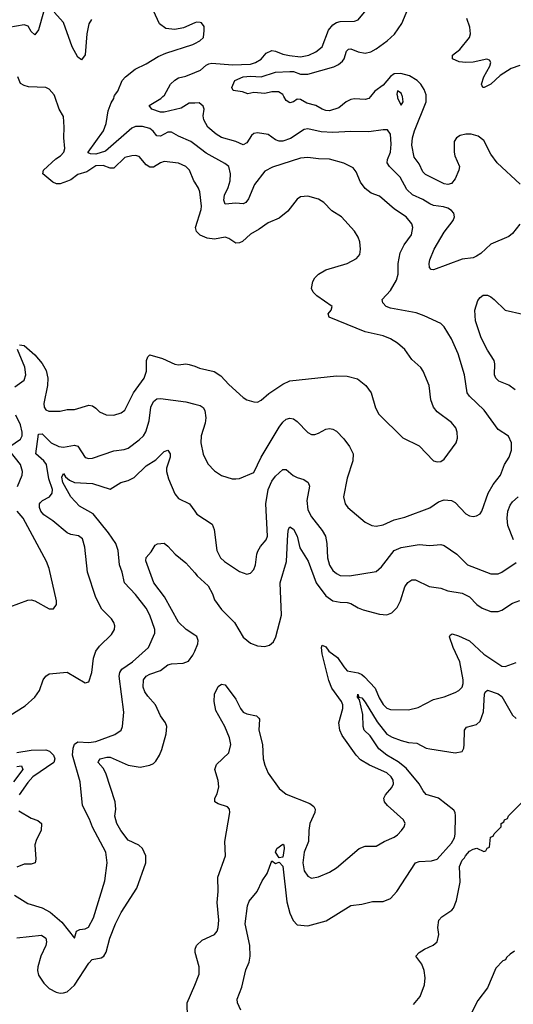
# Model space of a CAD drawing. Header units: inches. Extents: x 1843162 to 1959474, y 907081 to 1016326.
# Tile 195 of 256: x 1879025 to 1881774, y 984942 to 990428. Entities that reach past the tile are written whole.
import ezdxf

# ---------------------------------------------------------------- set-up
doc = ezdxf.new("R2010")
doc.units = ezdxf.units.IN
doc.header["$MEASUREMENT"] = 0
for name, color, linetype in [('B8978', 7, 'Continuous'), ('B8979', 7, 'Continuous'), ('B8988', 7, 'Continuous'), ('B8989', 7, 'Continuous')]:
    doc.layers.add(name, color=color, linetype=linetype)

msp = doc.modelspace()

# ---------------------------------------------------------------- linework, layer by layer
at = {"layer": 'B8978', "color": 5}
for points, elevation in [([(1880000, 989522.5), (1879995.1, 989530), (1879970.5, 989590.5), (1879950, 989611), (1879910, 989629.8), (1879830, 989637.7), (1879810, 989631.6), (1879770, 989607.2), (1879750, 989607.1), (1879730, 989620.3), (1879690, 989665.3), (1879670, 989670.8), (1879649.8, 989669.8), (1879610, 989659.8), (1879550, 989601.2), (1879530, 989601.1), (1879490, 989616.3), (1879450, 989614.6), (1879398.7, 989581.3), (1879350, 989565), (1879310, 989536.7), (1879291.1, 989528.9), (1879250, 989514.5), (1879230, 989513.1), (1879210, 989522.2), (1879154, 989570), (1879157.7, 989590), (1879226.5, 989653.5), (1879251.9, 989670), (1879270.7, 989690), (1879277.1, 989710), (1879270.8, 989770), (1879273.8, 989830), (1879270, 989888.7), (1879244.7, 989930), (1879221.5, 990000)], 580), ([(1880000, 989733.7), (1879978.5, 989750), (1879910, 989778.6), (1879870, 989802.4), (1879850, 989801.3), (1879810, 989779.3), (1879790, 989780.7), (1879767.9, 989807.9), (1879750, 989821.8), (1879710, 989832.4), (1879670, 989832.5), (1879650, 989823.8), (1879503.8, 989696.2), (1879450, 989679.5), (1879420.1, 989680.1), (1879406.9, 989686.9), (1879406.3, 989690), (1879492.2, 989810), (1879507.3, 989850), (1879518.8, 989921.2), (1879534.5, 989965.5), (1879549.5, 989990), (1879552.1, 990000)], 560), ([(1880000, 989964), (1879970, 989963.5), (1879925.2, 989934.8), (1879830, 989913.5), (1879810, 989913.7), (1879761.3, 989930), (1879747.1, 989950), (1879810.9, 989990), (1879822.6, 990000)], 540), ([(1879023.5, 988616.5), (1879050, 988613.2), (1879110, 988561.3), (1879150, 988512.6), (1879173.4, 988473.4), (1879182.2, 988430), (1879180.7, 988390), (1879159, 988290), (1879161.2, 988270), (1879170, 988255.3), (1879187.9, 988247.9), (1879250, 988247.2), (1879290, 988255.8), (1879330, 988256.5), (1879410, 988280.3), (1879430, 988276.9), (1879450, 988264.2), (1879470, 988243.1), (1879507.1, 988227.1), (1879550, 988225.4), (1879590, 988237.6), (1879610, 988253.1), (1879659, 988350), (1879718.5, 988430), (1879731.4, 988470), (1879731.2, 988530), (1879738.4, 988550), (1879750, 988560.4), (1879821, 988541), (1879890, 988509), (1879910, 988505.2), (1879950, 988510.3), (1879970, 988507.4), (1880000, 988497)], 580), ([(1878997.6, 988382.4), (1879050, 988420.3), (1879059.9, 988450), (1879053.1, 988493.1), (1879014, 988590)], 580), ([(1878970, 986551.5), (1879055.2, 986604.8), (1879110, 986653.4), (1879136.4, 986690), (1879156.9, 986750), (1879170, 986770.4), (1879190, 986783.8), (1879290, 986792.6), (1879390, 986732.4), (1879410, 986739.1), (1879426.6, 986790), (1879436.2, 986870), (1879449.8, 986910), (1879470, 986938), (1879536.6, 987003.4), (1879554, 987030), (1879555.4, 987050), (1879549.7, 987070), (1879535.8, 987090), (1879483.3, 987143.3), (1879449.1, 987209.1), (1879402.7, 987350), (1879387.6, 987490), (1879374.8, 987534.8), (1879353.2, 987553.2), (1879310, 987560.2), (1879290, 987568.3), (1879210, 987635.6), (1879160.3, 987670), (1879143, 987690), (1879134.8, 987710), (1879135.1, 987730), (1879141, 987739), (1879151.5, 987750), (1879190.8, 987770), (1879205.8, 987790), (1879207.1, 987810), (1879188.4, 987870), (1879173.9, 987950), (1879160.2, 987970), (1879114.9, 988010), (1879130, 988118.4), (1879150, 988120.7), (1879201.5, 988070), (1879243.1, 988050), (1879270, 988045.7), (1879330, 988056.8), (1879350, 988052.9), (1879389.5, 987989.5), (1879410, 987982.6), (1879430, 987984.5), (1879550, 988025.8), (1879606.3, 988033.7), (1879630, 988041.3), (1879690, 988086.7), (1879714, 988110), (1879728.1, 988131.9), (1879746.2, 988193.8), (1879755.6, 988270), (1879770, 988300.4), (1879790, 988316), (1879810, 988318), (1879950, 988298.2), (1880000, 988285.4)], 560), ([(1878969.7, 988050), (1879030, 988091.7), (1879038.3, 988110), (1879039.9, 988130), (1879030.3, 988170), (1879004.6, 988224.6)], 580), ([(1879013, 987827), (1879038.7, 987890), (1879041.4, 987910), (1879029.8, 987950), (1878966.4, 988030)], 580), ([(1878997, 985550), (1879070, 985503.6), (1879150, 985479), (1879195.1, 985455.1), (1879260, 985400), (1879330, 985311.3), (1879342.4, 985350), (1879360.7, 985359.3), (1879390, 985362.8), (1879407.8, 985372.2), (1879436.2, 985423.8), (1879499.7, 985630), (1879512.1, 985730), (1879505.7, 985790), (1879430, 985929.6), (1879413.4, 985973.4), (1879375.3, 986050), (1879361.4, 986181.4), (1879319.7, 986330), (1879322.8, 986370), (1879330, 986392), (1879350, 986404.8), (1879410, 986399.9), (1879450, 986406.1), (1879555.3, 986444.7), (1879589.8, 986470.2), (1879598, 986490), (1879606, 986570), (1879579.3, 986770), (1879582.1, 986790), (1879594, 986810), (1879654.2, 986850), (1879743.5, 986930), (1879778, 987010), (1879778, 987030), (1879750.8, 987110), (1879729.8, 987150), (1879670, 987226), (1879608.5, 987290), (1879595.3, 987350), (1879580.7, 987390), (1879574.3, 987470), (1879561.6, 987510), (1879519.9, 987570), (1879435.4, 987675.4), (1879357.9, 987717.9), (1879311, 987770), (1879264.9, 987850), (1879260.3, 987879.7), (1879270, 987900.5), (1879281.3, 987881.3), (1879302, 987862), (1879330, 987850.2), (1879430, 987844.2), (1879530, 987811.6), (1879589.5, 987850), (1879630, 987859.8), (1879662.9, 987877.1), (1879730, 987942.3), (1879783.7, 987976.3), (1879830, 988021.6), (1879850, 988028.9), (1879863.5, 988010), (1879863, 987990), (1879842.7, 987930), (1879842.5, 987910), (1879853.7, 987870), (1879890, 987785.8), (1879910, 987761.1), (1879970.8, 987730.8), (1880000, 987689.9)], 540), ([(1878970, 987157.3), (1879070, 987194.4), (1879090, 987196.4), (1879110, 987190.3), (1879190, 987145.3), (1879214, 987146), (1879229.6, 987170.4), (1879229.6, 987190.4), (1879189.8, 987370), (1879175.3, 987410), (1879044.2, 987650), (1879010.6, 987690)], 580), ([(1880000, 986998.5), (1879951.7, 987030), (1879910, 987071.2), (1879831.7, 987211.7), (1879772.7, 987290), (1879727.5, 987412.5), (1879730, 987431.3), (1879757.4, 987462.6), (1879780.4, 987499.6), (1879793, 987507), (1879830, 987510.6), (1879850, 987494.9), (1879890.3, 987450), (1879950, 987402.3), (1880000, 987345.6)], 520), ([(1879010, 985313.1), (1879146.8, 985326.8), (1879170, 985311.1), (1879174.8, 985290), (1879170.1, 985270), (1879142.6, 985210), (1879125.9, 985150), (1879124.2, 985130), (1879130, 985104.4), (1879159, 985059), (1879190.3, 985030), (1879228.4, 985010), (1879250, 985004.3), (1879270, 985005), (1879290, 985012.1), (1879330, 985047.8), (1879410, 985172.1), (1879428.5, 985191.5), (1879479.2, 985200.8), (1879494.6, 985210), (1879506.9, 985233.1), (1879526.9, 985310), (1879559.1, 985390), (1879590, 985452.6), (1879678, 985590), (1879727.4, 985730), (1879727.4, 985770), (1879709.7, 985810), (1879688.2, 985828.2), (1879630, 985856.8), (1879588, 985910), (1879566.8, 985950), (1879555.3, 985990), (1879560.3, 986030), (1879557.7, 986070), (1879504.5, 986230), (1879490, 986257.6), (1879462.3, 986290), (1879464.2, 986295.8), (1879474, 986310), (1879510, 986319.8), (1879530, 986319), (1879630, 986275), (1879696.2, 986263.8), (1879750, 986273.7), (1879770, 986283.8), (1879783.3, 986296.7), (1879804.7, 986330), (1879817.5, 986362.5), (1879841.3, 986450), (1879844.6, 986490), (1879838.2, 986510), (1879809.3, 986549.3), (1879781.2, 986610), (1879738.3, 986658.3), (1879723, 986683), (1879713.7, 986710), (1879715.3, 986750), (1879730, 986770.2), (1879750, 986781.8), (1879810, 986802), (1879850, 986832.7), (1879870, 986839.2), (1879936.5, 986843.5), (1879965.2, 986854.8), (1879990, 986887.7), (1880000, 986910.6)], 520), ([(1879010, 986345.7), (1879090, 986358.7), (1879170, 986360.6), (1879192, 986352), (1879213.7, 986330), (1879221, 986310), (1879215.4, 986290), (1879099, 986210), (1879070, 986177.1), (1879022.8, 986110)], 540), ([(1879010, 986266.9), (1879036, 986270), (1879042.8, 986250), (1878990, 986181.4)], 520), ([(1879020.2, 986020.2), (1879090, 985978.6), (1879126.2, 985966.2), (1879146.8, 985950), (1879144, 985910), (1879119, 985861), (1879110.3, 985829.7), (1879114.5, 985750), (1879111.3, 985730), (1879090, 985722.7), (1879050, 985723.5), (1879010, 985706.3)], 540), ([(1879959.1, 984870), (1879958.7, 984950), (1880000, 985049.5)], 480)]:
    msp.add_lwpolyline(points, dxfattribs=dict(at, elevation=elevation))
at = {"layer": 'B8979', "color": 5}
for points, elevation in [([(1880000, 990410.4), (1879937.2, 990382.8), (1879890, 990373.1), (1879838.7, 990378.7), (1879804.4, 990404.4), (1879734.9, 990554.9)], 560), ([(1879158.8, 990470), (1879130, 990371.3), (1879110, 990344.4), (1879090, 990361.7), (1879071.7, 990391.7), (1879050, 990400.4), (1878964.6, 990384.6)], 560), ([(1879425.9, 990430), (1879410, 990405.7), (1879398.7, 990350), (1879390, 990233.2), (1879370, 990204.7), (1879350, 990219.6), (1879317.5, 990277.5), (1879270, 990412), (1879217.7, 990470)], 560), ([(1879552.1, 990000), (1879553.8, 990006.2), (1879572, 990030), (1879596.9, 990090), (1879613.7, 990110), (1879667.7, 990152.3), (1879730, 990181.8), (1879796.6, 990223.4), (1879838.5, 990241.5), (1879989.2, 990290), (1880000, 990295.4)], 560), ([(1879221.5, 990000), (1879218.2, 990010), (1879190, 990040.4), (1879170, 990049.7), (1879073.6, 990053.6), (1879050, 990060.9), (1879030, 990073.2), (1879015.1, 990110)], 580), ([(1879822.6, 990000), (1879832, 990008), (1879866, 990070), (1879890, 990092.2), (1879910, 990104.1), (1879950, 990113.8), (1880000, 990134)], 540)]:
    msp.add_lwpolyline(points, dxfattribs=dict(at, elevation=elevation))
at = {"layer": 'B8988', "color": 5}
for points, elevation in [([(1880978.8, 990000), (1880970, 989989.1), (1880950, 989983.4), (1880890, 989987.9), (1880870, 989982.8), (1880843.6, 989970), (1880803.2, 989936.8), (1880750, 989920.7), (1880730, 989921.6), (1880710, 989929), (1880674.5, 989950), (1880623.8, 989963.8), (1880590, 989984.1), (1880570, 989985.1), (1880550, 989969.8), (1880530, 989965), (1880510, 989978.8), (1880497.1, 990000)], 520), ([(1881128.8, 990000), (1881130, 989992), (1881150, 989951.3), (1881161.2, 989970), (1881156.6, 990000)], 540), ([(1881812, 989512), (1881684.4, 989630), (1881650, 989679.6), (1881610, 989755.4), (1881578.6, 989778.6), (1881539, 989790), (1881510, 989791.2), (1881477.6, 989782.4), (1881458, 989770), (1881445.8, 989750), (1881445.3, 989690), (1881449.5, 989670), (1881474.8, 989610), (1881470.7, 989590), (1881450, 989542.4), (1881430, 989516.2), (1881410, 989509.9), (1881390, 989514.2), (1881285.1, 989565.1), (1881270, 989581), (1881250, 989624.4), (1881221.8, 989661.8), (1881208.9, 989730), (1881213.4, 989770), (1881225, 989810), (1881288.6, 989970), (1881289.2, 990000)], 520), ([(1881810, 989288.2), (1881770, 989237.4), (1881750, 989220.3), (1881650, 989177.2), (1881593.5, 989126.5), (1881570, 989111.6), (1881550, 989102.3), (1881490, 989093.8), (1881330, 989035.1), (1881317, 989037), (1881307.5, 989047.5), (1881306.2, 989070), (1881309.8, 989090), (1881333.2, 989150), (1881390, 989244.2), (1881438.9, 989310), (1881446.6, 989330), (1881443.9, 989350), (1881430, 989365.7), (1881410, 989378), (1881386.1, 989386.1), (1881330, 989393.4), (1881310, 989402.2), (1881270, 989426.4), (1881212.6, 989452.6), (1881181.9, 989481.9), (1881144.5, 989550), (1881084.8, 989610), (1881072.5, 989630), (1881074, 989650), (1881090.6, 989690), (1881094.5, 989734.5), (1881090.9, 989790.9), (1881074.7, 989814.7), (1881050, 989815.6), (1880970, 989803.9), (1880870, 989806.2), (1880770, 989800.4), (1880703.9, 989803.9), (1880630, 989821), (1880610, 989817.3), (1880533.1, 989766.9), (1880490, 989751.5), (1880470, 989751.8), (1880450, 989759.5), (1880410, 989788.8), (1880350, 989797.8), (1880330, 989793.7), (1880316, 989784), (1880290, 989742.9), (1880270, 989731.5), (1880229.9, 989749.9), (1880150, 989772.3), (1880119.6, 989790), (1880073.6, 989830), (1880051.6, 989870), (1880047.6, 989892.4), (1880052.3, 989930), (1880047.2, 989947.2), (1880024.4, 989964.4), (1880000, 989964)], 540), ([(1880000, 988285.4), (1880030, 988277.7), (1880047.1, 988267.1), (1880056.5, 988250), (1880061.2, 988210), (1880059.1, 988180.9), (1880036.5, 988110), (1880033.4, 988070), (1880046.8, 988006.8), (1880073.5, 987953.5), (1880110, 987914.9), (1880149.2, 987889.2), (1880209.5, 987870.5), (1880230, 987870.4), (1880250, 987872.7), (1880330, 987905.3), (1880369.8, 987990), (1880470, 988157.3), (1880490, 988186), (1880510, 988202.9), (1880530, 988208.2), (1880550, 988203.6), (1880570, 988189), (1880630, 988127.7), (1880650, 988117.3), (1880670, 988117.3), (1880690, 988123.6), (1880730, 988146.7), (1880750, 988150.3), (1880770, 988146.7), (1880790, 988136.4), (1880830, 988092.4), (1880862.6, 988050), (1880882.6, 988010), (1880880.9, 987970), (1880850, 987874), (1880829.1, 987770), (1880837.6, 987730), (1880853, 987710), (1880950, 987628.2), (1880986, 987610), (1881010, 987605.7), (1881050, 987612.9), (1881110, 987641.5), (1881170, 987656.5), (1881310, 987708), (1881358.2, 987741.8), (1881390, 987752.6), (1881430, 987748.9), (1881450, 987737.4), (1881510, 987675.8), (1881530, 987664.4), (1881550, 987659.3), (1881570, 987663), (1881590, 987675.5), (1881598.9, 987690), (1881634.2, 987790), (1881662.4, 987837.6), (1881703.5, 987890), (1881724.7, 987950), (1881751.2, 987990), (1881764.7, 988030), (1881764.7, 988070), (1881747.6, 988107.6), (1881690, 988145.4), (1881613, 988253), (1881530, 988329.7), (1881517.2, 988350), (1881502.8, 988450), (1881467.4, 988567.4), (1881429.8, 988649.8), (1881390, 988716.2), (1881370, 988734.7), (1881278.2, 988778.2), (1881234.1, 988794.1), (1881090, 988820.7), (1881065.6, 988830), (1881047, 988850), (1881044.5, 988870), (1881090, 988920.3), (1881123.5, 988976.5), (1881132.3, 989010), (1881133.3, 989070), (1881143.7, 989130), (1881166.2, 989173.8), (1881208.3, 989230), (1881215.8, 989270), (1881209.7, 989290), (1881177.7, 989330), (1881113.3, 989373.3), (1881030, 989444.4), (1880982, 989462), (1880950, 989487.1), (1880922.9, 989522.9), (1880900.2, 989580.2), (1880882.2, 989602.2), (1880830, 989629.8), (1880750, 989650.8), (1880690, 989652.7), (1880630, 989661.2), (1880590, 989656.8), (1880433.8, 989606.2), (1880390, 989583.5), (1880333.4, 989510), (1880299.1, 989430), (1880285.7, 989410), (1880270, 989402.2), (1880230, 989405.8), (1880170, 989399.6), (1880162.3, 989422.3), (1880165.2, 989450), (1880186.2, 989493.8), (1880197.2, 989530), (1880199.1, 989570), (1880190.3, 989610.3), (1880167.9, 989627.9), (1880064.7, 989684.7), (1880000, 989733.7)], 560), ([(1880000, 988497), (1880027.4, 988487.4), (1880108.2, 988468.2), (1880144.7, 988444.7), (1880190, 988395.8), (1880270, 988323.8), (1880290.3, 988310.3), (1880330, 988298.4), (1880350, 988297.1), (1880370, 988308.2), (1880413.7, 988346.3), (1880490, 988397.7), (1880530, 988416.5), (1880790, 988444.2), (1880850, 988441.8), (1880906.4, 988426.4), (1880953.7, 988390), (1880982.6, 988350), (1881006.1, 988266.1), (1881026, 988230), (1881159.2, 988099.2), (1881250, 988053.7), (1881330, 987970.3), (1881350, 987964.9), (1881370, 987966.3), (1881390, 987980.4), (1881455.4, 988070), (1881464.2, 988095.8), (1881462.4, 988130), (1881453.7, 988153.7), (1881430, 988184.7), (1881350, 988242.4), (1881329.3, 988269.3), (1881315.9, 988310), (1881305.7, 988390), (1881272.8, 988470), (1881258.7, 988490), (1881210, 988535.1), (1881170, 988590.9), (1881130, 988625.6), (1881089.9, 988649.9), (1881050, 988667.3), (1880949.1, 988689.1), (1880749.6, 988770), (1880744.2, 988790), (1880760.7, 988810), (1880766, 988830), (1880680.7, 988890), (1880659.5, 988910), (1880649.7, 988929.7), (1880658.4, 988970), (1880669.6, 988990), (1880690, 989010.4), (1880730, 989034.9), (1880850, 989070.4), (1880901.4, 989098.6), (1880919.7, 989120.3), (1880924.2, 989150), (1880918.9, 989190), (1880910, 989217.2), (1880889.7, 989249.7), (1880817, 989330), (1880764.1, 989364.1), (1880719.5, 989410), (1880690, 989428), (1880630, 989444.7), (1880590, 989440.5), (1880570, 989427.6), (1880517.8, 989362.2), (1880470, 989323), (1880410, 989296.4), (1880359.3, 989260.7), (1880310, 989234.2), (1880267, 989193), (1880250, 989184.4), (1880230, 989182.7), (1880189.2, 989209.2), (1880170, 989216.2), (1880110, 989205.8), (1880070, 989210.5), (1880030, 989228.1), (1880010, 989248.9), (1880004, 989270), (1880036.8, 989370), (1880038.7, 989390), (1880028.7, 989470), (1880021.5, 989490), (1880000, 989522.5)], 580), ([(1881785.1, 988365.1), (1881750, 988392.4), (1881694.2, 988414.2), (1881677.4, 988430), (1881669.9, 988450), (1881671.3, 988510), (1881667.2, 988530), (1881630, 988587.4), (1881595.9, 988655.9), (1881563.9, 988750), (1881560.2, 988810), (1881577.1, 988862.9), (1881590, 988880.9), (1881607.2, 988892.8), (1881630, 988892.6), (1881650, 988884), (1881667.3, 988870), (1881730, 988810.2), (1881827.5, 988787.5)], 540), ([(1880000, 987689.9), (1880012.5, 987672.5), (1880096.5, 987616.5), (1880108.5, 987588.5), (1880122.8, 987470), (1880143.7, 987430), (1880166, 987410), (1880250, 987354.3), (1880290, 987338.5), (1880310, 987343.6), (1880330, 987364.4), (1880338.9, 987390), (1880346.3, 987450), (1880352.5, 987467.5), (1880366.7, 987493.3), (1880397.2, 987530), (1880405.6, 987550), (1880396.9, 987730), (1880408.3, 987810), (1880430, 987857.3), (1880450, 987884.4), (1880490, 987922.4), (1880510, 987922), (1880548.2, 987888.2), (1880570, 987876.5), (1880606.9, 987866.9), (1880632.4, 987850), (1880639.6, 987830), (1880623.9, 987750), (1880630, 987696.4), (1880650, 987657.4), (1880710, 987582.3), (1880728.5, 987550), (1880735.7, 987510), (1880739.4, 987430), (1880750, 987388.7), (1880770, 987358.5), (1880790, 987341.6), (1880810, 987332), (1880862, 987330), (1881010, 987354.3), (1881040.2, 987379.8), (1881110, 987470.9), (1881150, 987487.3), (1881250, 987503.2), (1881310, 987498.4), (1881370, 987504.7), (1881390, 987498.3), (1881460.3, 987450), (1881518.9, 987390), (1881650, 987341.3), (1881690, 987341.2), (1881710, 987349.2), (1881790, 987403.7)], 540), ([(1881774.8, 987530), (1881744.1, 987610), (1881740.7, 987650), (1881744.8, 987690), (1881756.8, 987723.2), (1881770, 987741.6), (1881801.7, 987770)], 540), ([(1880000, 987345.6), (1880013.8, 987330), (1880074.4, 987274.4), (1880099.1, 987230), (1880110, 987195.6), (1880150, 987142.4), (1880222.4, 987070), (1880270, 986988.5), (1880310, 986953.4), (1880350, 986939.1), (1880390, 986935.5), (1880416.8, 986943.2), (1880438.8, 986961.2), (1880452.2, 986990), (1880482.7, 987110), (1880475.6, 987290), (1880511.1, 987410), (1880518.3, 987561.7), (1880523.1, 987590), (1880530, 987603), (1880550, 987590.3), (1880570, 987550.3), (1880585.6, 987485.6), (1880631.1, 987411.1), (1880677.1, 987290), (1880730, 987218), (1880770, 987190.1), (1880810, 987182.7), (1880850, 987181.8), (1880870, 987175.6), (1880910.7, 987150.7), (1880939.1, 987139.1), (1881030, 987115.8), (1881070, 987113), (1881097, 987123), (1881127.5, 987152.5), (1881146.2, 987190), (1881170, 987268), (1881187.3, 987292.7), (1881210, 987307), (1881230, 987307), (1881306, 987270), (1881370, 987260.2), (1881410, 987246.2), (1881490, 987233.7), (1881530, 987212), (1881572.2, 987170), (1881601.5, 987150), (1881650, 987130.8), (1881690, 987130.9), (1881710, 987139), (1881770, 987177.5), (1881810, 987191.9)], 520), ([(1880000, 985049.5), (1880025.1, 985110), (1880025.6, 985150), (1880002, 985230), (1880002.6, 985250), (1880009.7, 985270), (1880041.2, 985298.8), (1880110, 985331.8), (1880124.8, 985350), (1880131.6, 985370), (1880134.5, 985410), (1880124.2, 985510), (1880129.8, 985570), (1880128.2, 985650), (1880171.4, 985770), (1880167.8, 985850), (1880195.1, 986010), (1880193, 986030), (1880182.8, 986042.8), (1880130, 986059.8), (1880111.8, 986070), (1880112.6, 986090), (1880124.8, 986115.2), (1880134.3, 986154.3), (1880129.9, 986189.9), (1880112.4, 986250), (1880122.2, 986277.8), (1880190, 986344), (1880201, 986390), (1880193.6, 986426.4), (1880168.4, 986490), (1880118.4, 986578.4), (1880108.9, 986628.9), (1880109.9, 986670), (1880130, 986712), (1880150, 986725.2), (1880170, 986722), (1880230, 986643.1), (1880254.8, 986590), (1880269.4, 986570), (1880290, 986560.4), (1880343.7, 986550), (1880356.6, 986536.6), (1880360.2, 986530), (1880357.7, 986470), (1880378.2, 986390), (1880381.4, 986310), (1880390, 986273.7), (1880410, 986230.2), (1880470, 986144.9), (1880510, 986112.9), (1880641.8, 986061.8), (1880664.2, 986044.2), (1880670.2, 986030), (1880668.9, 986010), (1880641.6, 985950), (1880635, 985910), (1880634.7, 985850), (1880610, 985789.3), (1880601.8, 985730), (1880610, 985685.5), (1880630, 985655.8), (1880650, 985645.7), (1880690, 985651.7), (1880750, 985678.5), (1880790, 985702.7), (1880915.1, 985810), (1880950, 985822.6), (1881010, 985822.4), (1881056, 985850), (1881110, 985872.9), (1881130, 985886.5), (1881151.1, 985910), (1881166.3, 985930), (1881171.8, 985950), (1881163.6, 985970), (1881073.3, 986050), (1881058, 986070), (1881053.3, 986090), (1881063, 986110), (1881098, 986150), (1881106.3, 986170), (1881105.1, 986190), (1881093.5, 986210), (1881070, 986231.4), (1880974.3, 986274.3), (1880923.9, 986303.9), (1880899.3, 986330), (1880820.4, 986440.4), (1880808.3, 986470), (1880802.5, 986510), (1880825.7, 986590), (1880824.2, 986610), (1880816.8, 986630), (1880764.2, 986704.2), (1880746.5, 986746.5), (1880710, 986894.5), (1880706.6, 986930), (1880710, 986942.4), (1880730, 986934), (1880746.5, 986910), (1880794.6, 986874.6), (1880830, 986821.7), (1880850, 986800.3), (1880910, 986788.5), (1880930, 986780.1), (1880946.3, 986766.3), (1881004.3, 986704.3), (1881027.4, 986650), (1881050, 986611.8), (1881070, 986592.6), (1881090, 986584.4), (1881190, 986583.5), (1881245.1, 986594.9), (1881330, 986639.6), (1881390, 986655.2), (1881450, 986679.1), (1881471.3, 986690), (1881489.7, 986710), (1881495.4, 986730), (1881495, 986750), (1881476.4, 986850), (1881438.8, 986930), (1881418.7, 986990), (1881422, 986998), (1881434, 987006), (1881470, 986995.8), (1881530, 986966.4), (1881610, 986892.4), (1881710, 986826.7), (1881730, 986824.7), (1881790, 986846.7)], 480), ([(1880000, 986910.6), (1880017.3, 986950), (1880019.3, 986970), (1880011.2, 986991.2), (1880000, 986998.5)], 520), ([(1880256.4, 984910), (1880238, 984950), (1880235.6, 984970), (1880262.9, 985037.1), (1880285.3, 985134.7), (1880303.3, 985176.7), (1880309.8, 985210.2), (1880307.2, 985270), (1880280.3, 985390), (1880294, 985490), (1880303.8, 985516.2), (1880348.7, 985571.3), (1880375.1, 985630), (1880404.2, 985670), (1880430, 985742), (1880450, 985726), (1880470, 985734), (1880490, 985712), (1880513.4, 985513.4), (1880530.7, 985450.7), (1880548.8, 985408.8), (1880570, 985385.3), (1880630, 985378.7), (1880732.1, 985407.9), (1880870, 985492), (1880930, 985499.5), (1880990, 985514.4), (1881050, 985514.3), (1881090, 985531.4), (1881125.8, 985570), (1881229.6, 985730), (1881250, 985737.4), (1881318, 985742), (1881350, 985750.4), (1881430, 985840.7), (1881446.5, 985870), (1881450.9, 985890), (1881452.7, 985992.7), (1881450.6, 986010), (1881443.1, 986023.1), (1881357.4, 986090), (1881290, 986111.2), (1881271.9, 986131.9), (1881249.5, 986170), (1881177.6, 986257.6), (1881133.8, 986293.8), (1881070, 986330.7), (1881026.2, 986366.2), (1880977.1, 986437.1), (1880944.3, 986470), (1880937.4, 986490), (1880936.8, 986556.8), (1880918.4, 986638.4), (1880906.7, 986653.3), (1880909, 986670), (1880914.3, 986654.3), (1880930, 986650.2), (1880950, 986625.2), (1881016.5, 986516.5), (1881070, 986447.8), (1881099.1, 986430), (1881150, 986411.3), (1881190, 986401), (1881236.9, 986396.9), (1881290, 986369), (1881310, 986364.9), (1881450, 986343.8), (1881489.7, 986350.3), (1881499.1, 986370), (1881501.5, 986390), (1881502, 986470), (1881513.9, 986486.1), (1881570, 986501.7), (1881590, 986519.5), (1881608.6, 986571.4), (1881614, 986670), (1881618.3, 986681.7), (1881630, 986693.1), (1881690, 986671.1), (1881710, 986657.3), (1881770, 986553), (1881790, 986534.4)], 460), ([(1881219.2, 984940.8), (1881255.2, 984984.8), (1881280.5, 985050), (1881283, 985090), (1881277.4, 985130), (1881265.2, 985165.2), (1881232, 985210), (1881250, 985230.3), (1881279.3, 985250), (1881328.5, 985271.5), (1881349.7, 985290.3), (1881360.5, 985330), (1881354.5, 985370), (1881359.5, 985410), (1881376, 985430), (1881432.7, 985467.3), (1881442, 985478), (1881459, 985521), (1881477.6, 985622.4), (1881475.4, 985710), (1881490, 985744.4), (1881502.8, 985757.2), (1881507.8, 985770), (1881530, 985795.3), (1881550, 985807.3), (1881571.3, 985811.3), (1881610, 985794), (1881622, 985798), (1881628, 985812), (1881642, 985818), (1881647.3, 985872.7), (1881662, 985878), (1881667.3, 985892.7), (1881706, 985930), (1881706, 985950), (1881722, 985958), (1881726, 985970), (1881742, 985978), (1881747.3, 985992.7), (1881846, 986090)], 440), ([(1881781.8, 985238.2), (1881757.8, 985222.2), (1881737.2, 985202.8), (1881730.2, 985190), (1881716.5, 985183.5), (1881676.9, 985143.1), (1881630, 985033.2), (1881576, 984964), (1881536.4, 984883.6)], 440)]:
    msp.add_lwpolyline(points, dxfattribs=dict(at, elevation=elevation))
at = {"layer": 'B8988', "color": 5, "elevation": 460}
msp.add_lwpolyline([(1880470, 985758), (1880449.2, 985790), (1880458, 985810), (1880490, 985834.8), (1880496, 985830), (1880499.1, 985810), (1880490, 985762)], close=True, dxfattribs=at)
at = {"layer": 'B8989', "color": 5}
for points, elevation in [([(1880000, 990134), (1880032.8, 990147.2), (1880064.5, 990175.5), (1880077.9, 990182.1), (1880094.6, 990185.4), (1880210, 990177.3), (1880310, 990181.1), (1880338.7, 990190), (1880370, 990208.4), (1880398.8, 990241.2), (1880430, 990256.3), (1880450, 990253.7), (1880490, 990236.6), (1880528.1, 990228.1), (1880590, 990221.9), (1880635.1, 990230), (1880674.7, 990250), (1880710, 990278), (1880745.6, 990370), (1880770, 990399.8), (1880790, 990412.7), (1880810, 990418.5), (1880890, 990420.3), (1880910, 990427.2), (1881027.8, 990570)], 540), ([(1880497.1, 990000), (1880490, 990011.6), (1880466, 990026), (1880430, 990026.7), (1880390, 990016.4), (1880330, 990023.1), (1880295.6, 990015.6), (1880266.4, 990026.4), (1880213.5, 990033.5), (1880206, 990050), (1880223.9, 990090), (1880269.9, 990110.1), (1880310, 990113.3), (1880370, 990110.1), (1880450, 990135.5), (1880530, 990140.3), (1880550, 990138.8), (1880590, 990124.9), (1880630, 990124), (1880775, 990165), (1880801.4, 990178.6), (1880823.2, 990196.8), (1880831.9, 990210), (1880846.3, 990253.7), (1880856.1, 990263.9), (1880870, 990265.8), (1880910, 990249.5), (1880950, 990242.7), (1880981.1, 990250), (1881010, 990265.3), (1881072.3, 990310), (1881113.1, 990346.9), (1881152.8, 990407.2), (1881196.5, 990510)], 520), ([(1881810, 990173.6), (1881763.1, 990156.9), (1881701.7, 990118.3), (1881650, 990069.8), (1881613, 990050), (1881604, 990050), (1881597.7, 990070), (1881610.8, 990110), (1881644, 990170), (1881649.6, 990190), (1881642.5, 990202.5), (1881627.8, 990207.8), (1881550, 990191.6), (1881510, 990189.1), (1881473.5, 990193.5), (1881435.1, 990210), (1881435.1, 990230), (1881477.1, 990262.9), (1881529.8, 990330), (1881535.9, 990350), (1881533.2, 990386.8), (1881515.6, 990435.6)], 480), ([(1880000, 990295.4), (1880029.2, 990310), (1880049, 990330), (1880052.1, 990367.9), (1880051.8, 990390), (1880037, 990410), (1880030, 990412.9), (1880010, 990414.8), (1880000, 990410.4)], 560), ([(1881289.2, 990000), (1881289.4, 990010), (1881278.6, 990038.6), (1881258.7, 990070), (1881238.5, 990090), (1881195.4, 990115.4), (1881148.9, 990128.9), (1881110, 990127.1), (1881090, 990112.1), (1881050, 990062.9), (1881002.9, 990030), (1880978.8, 990000)], 520), ([(1881156.6, 990000), (1881156, 990004), (1881150, 990019), (1881130, 990031.8), (1881126.7, 990013.3), (1881128.8, 990000)], 540)]:
    msp.add_lwpolyline(points, dxfattribs=dict(at, elevation=elevation))

doc.saveas('drawing.dxf')
